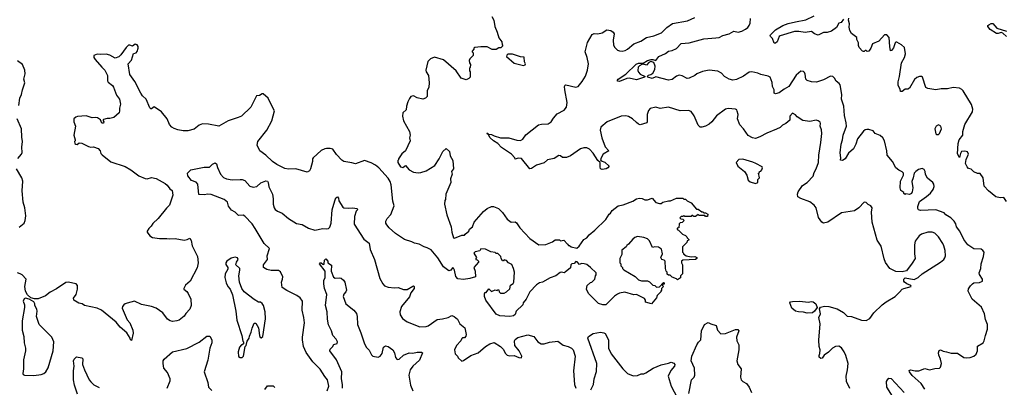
# Model space of a CAD drawing. Extents: x 2087054 to 2277909, y 548907 to 753496.
# Tile 79 of 256: x 2165370 to 2176230, y 603882 to 607941. Entities that reach past the tile are written whole.
import ezdxf

# ---------------------------------------------------------------- set-up
doc = ezdxf.new("R2010")
doc.units = 0

msp = doc.modelspace()

# ---------------------------------------------------------------- linework, layer by layer
at = {"layer": '0CON20XD'}
for points in [[(2170578, 607975), (2170598, 607935), (2170610, 607865), (2170638, 607805), (2170655, 607740), (2170688, 607695), (2170690, 607665), (2170698, 607652), (2170678, 607632), (2170655, 607630), (2170625, 607612), (2170583, 607613), (2170525, 607640), (2170455, 607642), (2170390, 607635), (2170380, 607625), (2170380, 607615), (2170360, 607595), (2170360, 607585), (2170370, 607575), (2170370, 607545), (2170335, 607510), (2170328, 607492), (2170330, 607465), (2170342, 607445), (2170337, 607413), (2170330, 607405), (2170330, 607375), (2170340, 607365), (2170340, 607305), (2170325, 607290), (2170295, 607278), (2170238, 607295), (2170186, 607376), (2170045, 607496), (2169945, 607526), (2169900, 607510), (2169870, 607480), (2169849, 607385), (2169852, 607365), (2169878, 607325), (2169886, 607245), (2169884, 607195), (2169866, 607155), (2169866, 607094), (2169845, 607073), (2169815, 607063), (2169755, 607078), (2169715, 607100), (2169685, 607092), (2169668, 607072), (2169652, 607035), (2169636, 606985), (2169631, 606945), (2169596, 606914), (2169591, 606875), (2169604, 606824), (2169670, 606705), (2169677, 606665), (2169668, 606635), (2169678, 606605), (2169626, 606494), (2169585, 606460), (2169550, 606405), (2169550, 606395), (2169540, 606385), (2169540, 606365), (2169570, 606315), (2169595, 606310), (2169625, 606330), (2169664, 606284), (2169715, 606257), (2169765, 606251), (2169796, 606254), (2169855, 606274), (2169948, 606332), (2169998, 606405), (2170038, 606485), (2170075, 606520), (2170112, 606485), (2170118, 606438), (2170147, 606385), (2170156, 606295), (2170134, 606266), (2170141, 606235), (2170123, 606185), (2170127, 606145), (2170070, 606015), (2170068, 605955), (2170060, 605945), (2170057, 605905), (2170080, 605785), (2170128, 605655), (2170136, 605595), (2170155, 605532), (2170165, 605528), (2170245, 605563), (2170275, 605562), (2170282, 605575), (2170323, 605605), (2170332, 605628), (2170364, 605656), (2170384, 605706), (2170486, 605824), (2170525, 605856), (2170575, 605878), (2170595, 605880), (2170650, 605855), (2170695, 605812), (2170745, 605738), (2170790, 605705), (2170835, 605708), (2170849, 605699), (2170885, 605642), (2170995, 605527), (2171095, 605457), (2171175, 605458), (2171245, 605488), (2171275, 605512), (2171325, 605510), (2171335, 605500), (2171373, 605507), (2171412, 605462), (2171425, 605450), (2171435, 605450), (2171452, 605432), (2171515, 605420), (2171539, 605441), (2171594, 605516), (2171625, 605532), (2171652, 605565), (2171714, 605616), (2171834, 605736), (2171873, 605795), (2171888, 605805), (2171904, 605836), (2171972, 605885), (2172025, 605896), (2172131, 605939), (2172175, 605964), (2172205, 605970), (2172237, 605967), (2172264, 605954), (2172295, 605952), (2172345, 605971), (2172385, 605922), (2172425, 605912), (2172447, 605913), (2172465, 605928), (2172525, 605942), (2172547, 605943), (2172615, 605970), (2172685, 605970), (2172695, 605960), (2172715, 605960), (2172733, 605943), (2172775, 605920), (2172835, 605850), (2172855, 605848), (2172895, 605820), (2172905, 605820), (2172915, 605810), (2172935, 605810), (2172960, 605795), (2172955, 605770), (2172935, 605770), (2172925, 605780), (2172865, 605780), (2172855, 605790), (2172825, 605770), (2172805, 605770), (2172795, 605780), (2172785, 605780), (2172775, 605770), (2172705, 605770), (2172695, 605778), (2172685, 605770), (2172665, 605770), (2172650, 605755), (2172662, 605742), (2172685, 605740), (2172700, 605725), (2172678, 605702), (2172655, 605700), (2172642, 605688), (2172640, 605645), (2172622, 605638), (2172620, 605625), (2172638, 605618), (2172682, 605572), (2172715, 605560), (2172730, 605545), (2172732, 605532), (2172750, 605515), (2172748, 605502), (2172732, 605498), (2172728, 605482), (2172680, 605435), (2172680, 605375), (2172690, 605365), (2172690, 605355), (2172720, 605335), (2172775, 605323), (2172817, 605327), (2172840, 605315), (2172840, 605305), (2172825, 605293), (2172685, 605287), (2172670, 605275), (2172670, 605255), (2172680, 605235), (2172680, 605135), (2172660, 605115), (2172658, 605092), (2172625, 605070), (2172615, 605080), (2172565, 605100), (2172545, 605120), (2172525, 605120), (2172512, 605132), (2172510, 605155), (2172500, 605165), (2172492, 605195), (2172490, 605275), (2172477, 605287), (2172452, 605295), (2172441, 605315), (2172460, 605355), (2172448, 605408), (2172415, 605430), (2172375, 605432), (2172350, 605425), (2172318, 605498), (2172295, 605520), (2172255, 605538), (2172183, 605547), (2172153, 605537), (2172131, 605519), (2172086, 605464), (2172065, 605450), (2172060, 605435), (2172010, 605395), (2172012, 605348), (2171988, 605305), (2171990, 605255), (2172000, 605245), (2172000, 605225), (2172017, 605207), (2172020, 605195), (2172035, 605180), (2172160, 605105), (2172195, 605070), (2172228, 605058), (2172295, 605058), (2172315, 605048), (2172352, 605012), (2172377, 605007), (2172395, 604990), (2172428, 604992), (2172472, 605038), (2172480, 605035), (2172478, 605022), (2172460, 605020), (2172460, 605005), (2172470, 604995), (2172450, 604975), (2172450, 604955), (2172440, 604945), (2172440, 604935), (2172400, 604895), (2172395, 604870), (2172337, 604803), (2172273, 604823), (2172272, 604845), (2172263, 604863), (2172175, 604908), (2172145, 604904), (2172045, 604932), (2171985, 604922), (2171965, 604912), (2171931, 604889), (2171835, 604794), (2171802, 604792), (2171755, 604808), (2171645, 604920), (2171622, 604965), (2171630, 605005), (2171665, 605040), (2171680, 605045), (2171712, 605075), (2171720, 605115), (2171730, 605125), (2171728, 605145), (2171666, 605206), (2171625, 605238), (2171597, 605247), (2171565, 605248), (2171545, 605240), (2171518, 605268), (2171505, 605270), (2171485, 605250), (2171460, 605245), (2171450, 605235), (2171445, 605200), (2171385, 605152), (2171375, 605148), (2171345, 605153), (2171330, 605150), (2171282, 605115), (2171220, 605090), (2171136, 605044), (2171105, 605037), (2171072, 605015), (2170998, 604935), (2170958, 604855), (2170923, 604817), (2170918, 604795), (2170847, 604725), (2170834, 604685), (2170815, 604672), (2170775, 604665), (2170665, 604673), (2170625, 604691), (2170513, 604845), (2170498, 604885), (2170498, 604915), (2170502, 604928), (2170515, 604930), (2170545, 604970), (2170575, 604942), (2170615, 604960), (2170635, 604950), (2170645, 604960), (2170655, 604960), (2170660, 604935), (2170675, 604922), (2170715, 604922), (2170740, 604935), (2170775, 604970), (2170785, 605010), (2170813, 605027), (2170820, 605045), (2170828, 605155), (2170816, 605196), (2170798, 605238), (2170762, 605255), (2170741, 605281), (2170715, 605290), (2170705, 605280), (2170695, 605280), (2170680, 605305), (2170678, 605328), (2170645, 605360), (2170625, 605360), (2170615, 605370), (2170565, 605380), (2170507, 605407), (2170455, 605410), (2170445, 605390), (2170395, 605380), (2170380, 605365), (2170410, 605315), (2170400, 605305), (2170402, 605292), (2170415, 605290), (2170430, 605275), (2170430, 605265), (2170380, 605205), (2170393, 605165), (2170397, 605103), (2170335, 605084), (2170265, 605074), (2170201, 605081), (2170182, 605105), (2170166, 605176), (2170155, 605197), (2170145, 605202), (2170125, 605177), (2170105, 605170), (2170043, 605213), (2169982, 605312), (2169909, 605399), (2169865, 605424), (2169832, 605432), (2169775, 605462), (2169725, 605474), (2169695, 605490), (2169615, 605513), (2169515, 605580), (2169444, 605644), (2169418, 605675), (2169408, 605695), (2169408, 605715), (2169422, 605745), (2169465, 605792), (2169500, 605885), (2169486, 605936), (2169468, 606118), (2169456, 606156), (2169435, 606192), (2169333, 606305), (2169295, 606336), (2169245, 606362), (2169175, 606386), (2169075, 606349), (2169035, 606362), (2168946, 606376), (2168925, 606390), (2168865, 606451), (2168825, 606510), (2168795, 606519), (2168755, 606519), (2168735, 606516), (2168695, 606496), (2168607, 606415), (2168601, 606405), (2168601, 606375), (2168578, 606295), (2168566, 606274), (2168542, 606258), (2168415, 606293), (2168335, 606290), (2168295, 606299), (2168205, 606343), (2168158, 606375), (2168084, 606444), (2168019, 606495), (2167989, 606555), (2167996, 606595), (2168097, 606723), (2168151, 606825), (2168182, 606935), (2168143, 607003), (2168112, 607075), (2168055, 607122), (2168045, 607122), (2168015, 607103), (2167981, 607099), (2167920, 606975), (2167815, 606876), (2167780, 606860), (2167668, 606825), (2167565, 606766), (2167452, 606788), (2167385, 606790), (2167350, 606775), (2167295, 606734), (2167225, 606714), (2167175, 606714), (2167116, 606726), (2167075, 606739), (2167047, 606755), (2167023, 606783), (2166996, 606845), (2166934, 606924), (2166855, 606980), (2166825, 606957), (2166815, 606957), (2166805, 606967), (2166765, 607062), (2166725, 607101), (2166705, 607131), (2166640, 607260), (2166586, 607335), (2166566, 607455), (2166605, 607495), (2166624, 607566), (2166655, 607576), (2166665, 607590), (2166676, 607626), (2166676, 607646), (2166667, 607665), (2166645, 607670), (2166615, 607647), (2166585, 607660), (2166572, 607658), (2166545, 607634), (2166485, 607554)], [(2174525, 603870), (2174489, 603945), (2174484, 604005), (2174501, 604075), (2174509, 604145), (2174481, 604235), (2174464, 604275), (2174435, 604320), (2174405, 604338), (2174368, 604335), (2174335, 604316), (2174291, 604269), (2174243, 604237), (2174221, 604205), (2174205, 604201), (2174189, 604215), (2174188, 604235), (2174196, 604255), (2174199, 604295), (2174189, 604335), (2174184, 604404), (2174198, 604585), (2174186, 604654), (2174202, 604695), (2174192, 604748), (2174203, 604767), (2174245, 604780), (2174295, 604774), (2174385, 604749), (2174455, 604707), (2174498, 604668), (2174545, 604663), (2174654, 604624), (2174705, 604622), (2174745, 604641), (2174792, 604705), (2174882, 604795), (2174925, 604827), (2175026, 604884), (2175075, 604934), (2175103, 604965), (2175123, 604975), (2175202, 604995), (2175198, 605005), (2175153, 605025), (2175130, 605045), (2175123, 605055), (2175122, 605075), (2175135, 605092), (2175234, 605074), (2175280, 605095), (2175325, 605135), (2175526, 605265), (2175562, 605295), (2175575, 605313), (2175581, 605335), (2175576, 605394), (2175564, 605444), (2175551, 605471), (2175504, 605544), (2175465, 605584), (2175435, 605596), (2175386, 605596), (2175315, 605573), (2175290, 605555), (2175246, 605495), (2175240, 605455), (2175240, 605355), (2175246, 605305), (2175215, 605253), (2175150, 605170), (2175105, 605159), (2175035, 605160), (2174969, 605195), (2174921, 605261), (2174905, 605302), (2174872, 605442), (2174826, 605506), (2174771, 605705), (2174766, 605815), (2174773, 605863), (2174758, 605885), (2174729, 605899), (2174705, 605922), (2174685, 605928), (2174624, 605865), (2174578, 605832), (2174433, 605807), (2174285, 605706), (2174236, 605696), (2174217, 605705), (2174179, 605759), (2174154, 605865), (2174134, 605895), (2174085, 605932), (2173985, 605968), (2173954, 605986), (2173948, 606015), (2173955, 606040), (2174005, 606109), (2174057, 606145), (2174121, 606215), (2174131, 606255), (2174154, 606295), (2174182, 606365), (2174184, 606445), (2174208, 606585), (2174217, 606685), (2174214, 606725), (2174199, 606765), (2174203, 606795), (2174198, 606808), (2174176, 606826), (2174155, 606831), (2174085, 606818), (2174008, 606828), (2173947, 606867), (2173925, 606892), (2173895, 606908), (2173863, 606877), (2173865, 606830), (2173822, 606795), (2173785, 606776), (2173758, 606752), (2173719, 606731), (2173610, 606690), (2173533, 606647), (2173485, 606631), (2173453, 606635), (2173404, 606664), (2173355, 606735), (2173312, 606782), (2173288, 606845), (2173294, 606895), (2173285, 606930), (2173278, 606945), (2173264, 606954), (2173185, 606961), (2173155, 606953), (2173055, 606878), (2173004, 606815), (2172973, 606787), (2172936, 606765), (2172895, 606755), (2172875, 606756), (2172853, 606775), (2172811, 606881), (2172775, 606927), (2172745, 606938), (2172655, 606933), (2172525, 606974), (2172435, 606961), (2172385, 606976), (2172325, 606961), (2172305, 606940), (2172291, 606895), (2172291, 606815), (2172286, 606804), (2172215, 606781), (2172196, 606786), (2172175, 606805), (2172128, 606848), (2172084, 606874), (2172055, 606880), (2172005, 606877), (2171850, 606815), (2171779, 606755), (2171772, 606722), (2171790, 606635), (2171829, 606539), (2171867, 606495), (2171806, 606455), (2171782, 606415), (2171777, 606395), (2171783, 606383), (2171825, 606368), (2171871, 606325), (2171856, 606305), (2171839, 606295), (2171796, 606286), (2171776, 606295), (2171771, 606315), (2171774, 606364), (2171747, 606385), (2171695, 606468), (2171655, 606511), (2171625, 606528), (2171592, 606528), (2171556, 606514), (2171445, 606439), (2171401, 606419), (2171358, 606418), (2171335, 606437), (2171315, 606443), (2171265, 606409), (2171192, 606395), (2171155, 606362), (2171072, 606335), (2171015, 606297), (2170995, 606293), (2170905, 606409), (2170867, 606413), (2170835, 606400), (2170832, 606415), (2170796, 606456), (2170685, 606529), (2170643, 606573), (2170595, 606603), (2170560, 606635), (2170539, 606669), (2170522, 606685), (2170525, 606690), (2170535, 606687), (2170538, 606678), (2170575, 606674), (2170605, 606658), (2170675, 606637), (2170765, 606636), (2170855, 606610), (2170895, 606608), (2170918, 606622), (2170951, 606669), (2171091, 606779), (2171125, 606789), (2171198, 606792), (2171232, 606815), (2171256, 606854), (2171299, 606901), (2171375, 606942), (2171401, 606975), (2171407, 607025), (2171381, 607165), (2171379, 607205), (2171385, 607217), (2171395, 607220), (2171505, 607196), (2171528, 607202), (2171575, 607259), (2171612, 607318), (2171634, 607385), (2171642, 607455), (2171628, 607525), (2171606, 607586), (2171631, 607689), (2171685, 607776), (2171705, 607790), (2171745, 607784), (2171794, 607796), (2171845, 607828), (2171891, 607821), (2171915, 607802), (2171927, 607785), (2171914, 607715), (2171920, 607660), (2171936, 607635), (2171965, 607605), (2171985, 607596), (2172015, 607594), (2172049, 607601), (2172075, 607616), (2172145, 607673), (2172220, 607705), (2172285, 607744), (2172365, 607763), (2172450, 607795), (2172507, 607853), (2172570, 607900), (2172735, 607929), (2172815, 607966)], [(2174484, 606804), (2174467, 606885), (2174460, 606985), (2174433, 607063), (2174437, 607115), (2174420, 607220), (2174408, 607238), (2174374, 607264), (2174357, 607297), (2174338, 607315), (2174314, 607316), (2174234, 607276), (2174159, 607251), (2174105, 607254), (2174055, 607268), (2174041, 607285), (2174035, 607340), (2174027, 607357), (2174015, 607369), (2173985, 607371), (2173935, 607328), (2173855, 607202), (2173800, 607175), (2173745, 607132), (2173705, 607121), (2173691, 607131), (2173690, 607165), (2173673, 607205), (2173668, 607248), (2173647, 607305), (2173625, 607318), (2173545, 607336), (2173510, 607350), (2173446, 607366), (2173415, 607362), (2173355, 607318), (2173275, 607281), (2173235, 607275), (2173195, 607285), (2173145, 607313), (2173110, 607350), (2173071, 607371), (2172975, 607382), (2172900, 607370), (2172837, 607343), (2172815, 607325), (2172755, 607295), (2172733, 607293), (2172675, 607322), (2172645, 607328), (2172615, 607318), (2172565, 607282), (2172525, 607273), (2172385, 607309), (2172345, 607291), (2172297, 607305), (2172292, 607315), (2172305, 607327), (2172330, 607335), (2172355, 607352), (2172375, 607392), (2172379, 607429), (2172365, 607470), (2172331, 607479), (2172310, 607470), (2172285, 607440), (2172245, 607450), (2172232, 607445), (2172207, 607433), (2172192, 607418), (2172189, 607379), (2172195, 607363), (2172215, 607341), (2172268, 607315), (2172260, 607305), (2172175, 607276), (2172093, 607297), (2172065, 607292), (2171985, 607258), (2171965, 607262), (2171964, 607275), (2171972, 607285), (2172055, 607339), (2172169, 607451), (2172195, 607460), (2172245, 607460), (2172295, 607489), (2172335, 607502), (2172355, 607502), (2172385, 607490), (2172418, 607535), (2172493, 607567), (2172525, 607593), (2172565, 607601), (2172615, 607623), (2172665, 607678), (2172755, 607685), (2172915, 607729), (2173048, 607742), (2173085, 607746), (2173125, 607768), (2173195, 607785), (2173245, 607816), (2173295, 607804), (2173336, 607814), (2173374, 607836), (2173401, 607855), (2173416, 607875), (2173426, 607904), (2173429, 607955)], [(2174455, 607947), (2174429, 607911), (2174405, 607902), (2174378, 607855), (2174325, 607813), (2174275, 607800), (2174235, 607798), (2174175, 607771), (2174135, 607784), (2174105, 607809), (2174035, 607800), (2173965, 607812), (2173915, 607811), (2173756, 607764), (2173746, 607754), (2173726, 607695), (2173705, 607681), (2173693, 607683), (2173672, 607735), (2173650, 607755), (2173648, 607765), (2173650, 607775), (2173705, 607829), (2173786, 607875), (2173845, 607898), (2173925, 607919), (2174042, 607938), (2174132, 607982)], [(2176253, 605935), (2176225, 605977), (2176185, 605976), (2176135, 605986), (2176055, 606051), (2176008, 606105), (2175996, 606195), (2175965, 606242), (2175935, 606242), (2175895, 606260), (2175865, 606292), (2175835, 606300), (2175820, 606315), (2175802, 606355), (2175811, 606399), (2175834, 606455), (2175825, 606481), (2175795, 606491), (2175758, 606485), (2175746, 606465), (2175735, 606420), (2175715, 606460), (2175722, 606575), (2175732, 606615), (2175773, 606665), (2175772, 606705), (2175796, 606785), (2175880, 606925), (2175882, 606955), (2175868, 607005), (2175776, 607155), (2175761, 607171), (2175735, 607186), (2175665, 607191), (2175603, 607177), (2175535, 607179), (2175474, 607166), (2175408, 607178), (2175385, 607180), (2175364, 607194), (2175326, 607305), (2175315, 607312), (2175295, 607313), (2175265, 607301), (2175241, 607279), (2175185, 607184), (2175165, 607174), (2175135, 607173), (2175105, 607150), (2175085, 607150), (2175080, 607175), (2175059, 607215), (2175060, 607255), (2175074, 607315), (2175096, 607465), (2175130, 607525), (2175141, 607565), (2175128, 607635), (2175096, 607665), (2175045, 607694), (2175035, 607694), (2175026, 607684), (2175008, 607632), (2174985, 607601), (2174975, 607598), (2174966, 607645), (2174959, 607745), (2174935, 607772), (2174908, 607772), (2174846, 607704), (2174777, 607673), (2174758, 607625), (2174735, 607592), (2174718, 607588), (2174705, 607600), (2174695, 607600), (2174685, 607590), (2174675, 607590), (2174665, 607592), (2174630, 607635), (2174622, 607655), (2174623, 607685), (2174604, 607724), (2174603, 607743), (2174545, 607790), (2174525, 607822), (2174518, 607858), (2174522, 607895), (2174513, 607935), (2174516, 607956)], [(2176254, 607754), (2176215, 607792), (2176195, 607798), (2176163, 607787), (2176145, 607790), (2176074, 607834), (2176048, 607865), (2176048, 607875), (2176058, 607885), (2176085, 607899), (2176105, 607899), (2176146, 607846), (2176254, 607814)], [(2166485, 607554), (2166465, 607531), (2166425, 607518), (2166365, 607549), (2166325, 607561), (2166265, 607558), (2166225, 607562), (2166187, 607545), (2166189, 607525), (2166202, 607502), (2166275, 607416), (2166309, 607385), (2166338, 607325), (2166339, 607265), (2166345, 607253), (2166394, 607215), (2166405, 607197), (2166439, 607109), (2166471, 607065), (2166483, 607007), (2166470, 606965), (2166472, 606935), (2166466, 606914), (2166407, 606863), (2166365, 606852), (2166335, 606852), (2166295, 606840), (2166290, 606835), (2166290, 606825), (2166300, 606815), (2166295, 606800), (2166275, 606800), (2166260, 606835), (2166228, 606858), (2166205, 606862), (2166168, 606858), (2166105, 606878), (2166008, 606872), (2165990, 606865), (2165968, 606845), (2165968, 606815), (2165986, 606765), (2165968, 606665), (2165982, 606615), (2165982, 606605), (2165973, 606595), (2165978, 606575), (2165990, 606565), (2166005, 606563), (2166025, 606582), (2166055, 606579), (2166128, 606542), (2166154, 606534), (2166186, 606536), (2166235, 606520), (2166256, 606495), (2166266, 606465), (2166279, 606449), (2166375, 606371), (2166535, 606319), (2166595, 606283), (2166685, 606217), (2166755, 606188), (2166775, 606184), (2166825, 606198), (2166875, 606186), (2166975, 606134), (2166995, 606115), (2167025, 606073), (2167053, 606055), (2167060, 606005), (2167024, 605895), (2166988, 605862), (2166899, 605745), (2166838, 605692), (2166820, 605660), (2166793, 605637), (2166777, 605605), (2166777, 605595), (2166805, 605556), (2166835, 605538), (2166913, 605527), (2166994, 605526), (2167025, 605521), (2167085, 605524), (2167185, 605507), (2167216, 605514), (2167245, 605530), (2167263, 605505), (2167274, 605444), (2167331, 605325), (2167340, 605255), (2167327, 605203), (2167250, 605055), (2167200, 605010), (2167182, 604975), (2167182, 604965), (2167212, 604942), (2167228, 604918), (2167256, 604855), (2167260, 604785), (2167247, 604745), (2167202, 604698), (2167185, 604668), (2167130, 604625), (2167105, 604615), (2167055, 604609), (2167028, 604615), (2167000, 604635), (2166949, 604705), (2166875, 604758), (2166825, 604776), (2166715, 604798), (2166635, 604834), (2166555, 604811), (2166534, 604806), (2166517, 604793), (2166503, 604775), (2166500, 604755), (2166556, 604626), (2166584, 604594), (2166619, 604515), (2166622, 604482), (2166605, 604400), (2166593, 604405), (2166588, 604425), (2166553, 604483), (2166478, 604548), (2166435, 604602), (2166274, 604734), (2166225, 604758), (2166085, 604787), (2166060, 604805), (2166023, 604813), (2165968, 604845), (2165964, 604865), (2165994, 604906), (2166009, 604965), (2166009, 605005), (2165994, 605024), (2165906, 605044), (2165880, 605040), (2165775, 604969), (2165705, 604932), (2165656, 604894), (2165575, 604859), (2165535, 604860), (2165492, 604872), (2165456, 604905), (2165434, 604945), (2165427, 604995), (2165440, 605075), (2165398, 605125), (2165375, 605136), (2165345, 605146)], [(2170926, 607436), (2170945, 607442), (2170948, 607455), (2170937, 607475), (2170935, 607528), (2170895, 607532), (2170805, 607560), (2170755, 607560), (2170742, 607548), (2170740, 607535), (2170825, 607460), (2170926, 607436)], [(2165360, 606995), (2165371, 607075), (2165391, 607115), (2165400, 607165), (2165427, 607245), (2165417, 607285), (2165431, 607345), (2165426, 607385), (2165401, 607445), (2165346, 607486)], [(2165351, 606409), (2165391, 606455), (2165398, 606475), (2165394, 606535), (2165402, 606595), (2165392, 606645), (2165390, 606735), (2165343, 606845)], [(2175352, 603862), (2175314, 603925), (2175215, 604014), (2175184, 604055), (2175182, 604068), (2175194, 604076), (2175245, 604064), (2175286, 604064), (2175355, 604092), (2175405, 604076), (2175465, 604092), (2175515, 604093), (2175527, 604105), (2175536, 604145), (2175525, 604192), (2175507, 604237), (2175504, 604265), (2175512, 604288), (2175525, 604296), (2175555, 604281), (2175594, 604276), (2175645, 604259), (2175715, 604260), (2175785, 604212), (2175815, 604207), (2175855, 604212), (2175895, 604226), (2175920, 604250), (2175936, 604284), (2175935, 604337), (2175995, 604375), (2176009, 604395), (2176021, 604455), (2176046, 604525), (2176043, 604575), (2176023, 604633), (2176013, 604693), (2175978, 604768), (2175875, 604854), (2175831, 604945), (2175835, 604970), (2175856, 605004), (2175878, 605025), (2175895, 605036), (2175955, 605039), (2175990, 605055), (2175990, 605075), (2175957, 605127), (2175953, 605145), (2175971, 605195), (2175976, 605245), (2176002, 605325), (2176007, 605375), (2175993, 605393), (2175975, 605408), (2175895, 605413), (2175829, 605455), (2175783, 605515), (2175738, 605605), (2175703, 605655), (2175695, 605687), (2175678, 605715), (2175639, 605755), (2175585, 605788), (2175565, 605809), (2175475, 605842), (2175305, 605834), (2175283, 605843), (2175276, 605856), (2175275, 605880), (2175296, 605934), (2175372, 605988), (2175415, 606026), (2175444, 606065), (2175455, 606100), (2175452, 606125), (2175442, 606142), (2175382, 606192), (2175361, 606231), (2175356, 606265), (2175345, 606287), (2175325, 606297), (2175285, 606287), (2175253, 606265), (2175237, 606245), (2175226, 606194), (2175210, 606155), (2175220, 606085), (2175215, 606040), (2175205, 606022), (2175185, 606012), (2175145, 606020), (2175135, 606010), (2175122, 606022), (2175120, 606035), (2175088, 606055), (2175080, 606085), (2175085, 606160), (2175119, 606225), (2175119, 606245), (2175105, 606261), (2175065, 606280), (2175035, 606305), (2174997, 606377), (2174937, 606445), (2174936, 606495), (2174907, 606605), (2174890, 606635), (2174861, 606661), (2174805, 606683), (2174783, 606713), (2174735, 606728), (2174715, 606728), (2174695, 606724), (2174675, 606709), (2174612, 606625), (2174591, 606565), (2174565, 606516), (2174511, 606469), (2174475, 606404), (2174445, 606388), (2174422, 606392), (2174426, 606415), (2174418, 606472), (2174431, 606565), (2174446, 606615), (2174451, 606665), (2174488, 606765), (2174484, 606804)], [(2175485, 606673), (2175505, 606674), (2175516, 606685), (2175537, 606735), (2175529, 606765), (2175505, 606779), (2175477, 606765), (2175464, 606735), (2175475, 606682), (2175485, 606673)], [(2165365, 605649), (2165418, 605695), (2165431, 605725), (2165439, 605775), (2165428, 605865), (2165410, 605925), (2165398, 606052), (2165405, 606158), (2165392, 606195), (2165334, 606295)], [(2168762, 603845), (2168778, 603895), (2168766, 603965), (2168735, 604001), (2168685, 604083), (2168605, 604165), (2168528, 604268), (2168500, 604335), (2168491, 604405), (2168490, 604435), (2168511, 604595), (2168505, 604655), (2168484, 604735), (2168489, 604835), (2168465, 604870), (2168428, 604898), (2168315, 604952), (2168266, 604985), (2168257, 605043), (2168270, 605075), (2168272, 605102), (2168248, 605158), (2168225, 605171), (2168145, 605174), (2168095, 605184), (2168060, 605205), (2168059, 605235), (2168102, 605295), (2168101, 605335), (2168127, 605415), (2168065, 605470), (2167966, 605636), (2167935, 605689), (2167853, 605773), (2167835, 605784), (2167785, 605780), (2167746, 605816), (2167707, 605837), (2167672, 605882), (2167662, 605925), (2167626, 605956), (2167481, 606011), (2167445, 606016), (2167405, 606009), (2167345, 606013), (2167334, 606125), (2167315, 606146), (2167264, 606165), (2167224, 606216), (2167220, 606245), (2167256, 606284), (2167405, 606312), (2167465, 606312), (2167495, 606347), (2167525, 606360), (2167541, 606351), (2167551, 606311), (2167586, 606236), (2167618, 606198), (2167652, 606185), (2167715, 606174), (2167802, 606178), (2167825, 606178), (2167855, 606165), (2167908, 606105), (2167945, 606093), (2167985, 606098), (2168031, 606139), (2168085, 606162), (2168105, 606158), (2168112, 606145), (2168119, 606095), (2168158, 606015), (2168167, 605965), (2168165, 605905), (2168176, 605865), (2168188, 605845), (2168215, 605826), (2168266, 605805), (2168335, 605745), (2168425, 605692), (2168485, 605681), (2168555, 605639), (2168625, 605616), (2168715, 605634), (2168758, 605632), (2168775, 605636), (2168791, 605649), (2168807, 605695), (2168815, 605842), (2168845, 605942), (2168856, 605974), (2168875, 605987), (2168885, 605970), (2168889, 605941), (2168933, 605873), (2168944, 605864), (2168995, 605859), (2169045, 605863), (2169090, 605855), (2169100, 605845), (2169082, 605828), (2169062, 605768), (2169061, 605685), (2169167, 605517), (2169226, 605475), (2169234, 605405), (2169284, 605295), (2169344, 605085), (2169374, 605024), (2169395, 605002), (2169435, 604987), (2169505, 604980), (2169543, 604983), (2169605, 604962), (2169644, 604964), (2169705, 604999), (2169715, 605002), (2169722, 604995), (2169720, 604975), (2169686, 604925), (2169670, 604880), (2169583, 604775), (2169563, 604715), (2169568, 604682), (2169591, 604641), (2169644, 604604), (2169785, 604550), (2169855, 604554), (2169875, 604561), (2169975, 604632), (2170032, 604638), (2170095, 604653), (2170135, 604676), (2170162, 604665), (2170198, 604635), (2170223, 604585), (2170278, 604538), (2170294, 604466), (2170292, 604448), (2170275, 604428), (2170255, 604430), (2170245, 604422), (2170234, 604395), (2170189, 604345), (2170164, 604295), (2170174, 604254), (2170198, 604228), (2170207, 604207), (2170245, 604172), (2170265, 604177), (2170345, 604232), (2170428, 604262), (2170508, 604332), (2170555, 604362), (2170605, 604377), (2170674, 604334), (2170704, 604305), (2170727, 604257), (2170747, 604237), (2170775, 604229), (2170825, 604234), (2170875, 604212), (2170905, 604208), (2170908, 604225), (2170878, 604285), (2170830, 604345), (2170829, 604395), (2170835, 604409), (2170866, 604434), (2170975, 604463), (2171041, 604445), (2171086, 604385), (2171122, 604362), (2171155, 604362), (2171215, 604380), (2171305, 604393), (2171365, 604348), (2171418, 604335), (2171455, 604316), (2171476, 604295), (2171496, 604225), (2171477, 604065), (2171491, 603915), (2171504, 603875)], [(2173485, 606132), (2173510, 606145), (2173510, 606175), (2173530, 606195), (2173520, 606245), (2173530, 606255), (2173530, 606265), (2173545, 606270), (2173557, 606283), (2173562, 606305), (2173558, 606315), (2173490, 606355), (2173455, 606367), (2173345, 606400), (2173302, 606398), (2173272, 606365), (2173290, 606325), (2173366, 606266), (2173390, 606225), (2173405, 606170), (2173425, 606150), (2173485, 606132)], [(2167825, 604212), (2167840, 604225), (2167858, 604332), (2167868, 604345), (2167878, 604392), (2167902, 604425), (2167903, 604447), (2167925, 604490), (2167934, 604536), (2167955, 604590), (2167975, 604590), (2168005, 604540), (2168014, 604455), (2168024, 604434), (2168035, 604428), (2168051, 604445), (2168082, 604638), (2168076, 604715), (2168058, 604785), (2168045, 604809), (2168025, 604824), (2168004, 604824), (2167955, 604851), (2167847, 604937), (2167819, 604975), (2167793, 605045), (2167786, 605115), (2167800, 605175), (2167798, 605195), (2167754, 605235), (2167762, 605265), (2167780, 605295), (2167772, 605312), (2167745, 605320), (2167701, 605309), (2167654, 605276), (2167643, 605255), (2167643, 605237), (2167667, 605207), (2167667, 605187), (2167636, 605135), (2167632, 605095), (2167649, 605035), (2167666, 604996), (2167690, 604965), (2167716, 604905), (2167754, 604725), (2167766, 604625), (2167820, 604455), (2167833, 604393), (2167840, 604385), (2167838, 604362), (2167825, 604350), (2167815, 604350), (2167793, 604327), (2167778, 604275), (2167784, 604224), (2167803, 604213), (2167825, 604212)], [(2168931, 603875), (2168932, 603915), (2168921, 603975), (2168922, 604055), (2168866, 604186), (2168791, 604285), (2168794, 604305), (2168821, 604329), (2168835, 604355), (2168872, 604368), (2168876, 604384), (2168860, 604415), (2168825, 604454), (2168810, 604505), (2168775, 604572), (2168764, 604634), (2168760, 604715), (2168744, 604785), (2168756, 604906), (2168731, 604975), (2168723, 605025), (2168725, 605060), (2168738, 605095), (2168740, 605165), (2168678, 605245), (2168684, 605256), (2168695, 605258), (2168712, 605242), (2168725, 605240), (2168730, 605245), (2168733, 605287), (2168745, 605300), (2168767, 605277), (2168770, 605255), (2168810, 605230), (2168807, 605165), (2168830, 605100), (2168848, 605088), (2168895, 605092), (2168915, 605087), (2168943, 605065), (2168955, 605045), (2168976, 604955), (2168968, 604935), (2168945, 604910), (2168938, 604885), (2168966, 604805), (2169056, 604736), (2169085, 604699), (2169093, 604663), (2169096, 604575), (2169134, 604485), (2169172, 604362), (2169195, 604321), (2169225, 604294), (2169251, 604241), (2169266, 604226), (2169325, 604217), (2169346, 604225), (2169369, 604255), (2169384, 604326), (2169405, 604342), (2169433, 604335), (2169485, 604298), (2169504, 604265), (2169515, 604212), (2169535, 604191), (2169557, 604195), (2169604, 604236), (2169665, 604264), (2169705, 604261), (2169755, 604272), (2169801, 604271), (2169812, 604265), (2169779, 604181), (2169705, 604115), (2169676, 604075), (2169663, 604015), (2169681, 603905), (2169708, 603845)], [(2165525, 604014), (2165606, 604024), (2165636, 604034), (2165658, 604055), (2165684, 604096), (2165740, 604285), (2165746, 604385), (2165726, 604436), (2165586, 604576), (2165556, 604665), (2165564, 604725), (2165560, 604745), (2165538, 604785), (2165538, 604805), (2165527, 604825), (2165476, 604856), (2165435, 604867), (2165421, 604859), (2165410, 604835), (2165423, 604795), (2165424, 604765), (2165396, 604615), (2165399, 604515), (2165416, 604445), (2165420, 604375), (2165434, 604315), (2165434, 604286), (2165414, 604185), (2165412, 604085), (2165404, 604035), (2165410, 604025), (2165425, 604018), (2165525, 604014)], [(2174055, 604702), (2174015, 604713), (2173960, 604715), (2173925, 604723), (2173886, 604755), (2173863, 604815), (2173872, 604825), (2173895, 604830), (2173975, 604832), (2174065, 604824), (2174105, 604829), (2174120, 604825), (2174150, 604805), (2174167, 604765), (2174138, 604722), (2174115, 604704), (2174055, 604702)], [(2172749, 603815), (2172780, 603965), (2172810, 603995), (2172818, 604015), (2172814, 604095), (2172776, 604175), (2172783, 604227), (2172838, 604352), (2172858, 604382), (2172883, 604405), (2172891, 604505), (2172924, 604575), (2172965, 604599), (2172994, 604585)], [(2172994, 604585), (2173050, 604565), (2173068, 604515), (2173102, 604472), (2173155, 604477), (2173265, 604522), (2173290, 604520), (2173303, 604505), (2173276, 604435), (2173281, 604395), (2173300, 604350), (2173302, 604295), (2173278, 604175), (2173292, 604135), (2173327, 604085), (2173320, 603995), (2173326, 603966), (2173345, 603947), (2173388, 603925), (2173416, 603885), (2173441, 603825)], [(2171671, 603855), (2171699, 603915), (2171707, 603975), (2171733, 604057), (2171736, 604145), (2171638, 604425), (2171645, 604444), (2171695, 604476), (2171775, 604492), (2171812, 604485), (2171828, 604475), (2171866, 604405), (2171866, 604316), (2171892, 604252), (2172024, 604085), (2172075, 604036), (2172135, 604010), (2172185, 604012), (2172225, 604031), (2172255, 604033), (2172275, 604042), (2172357, 604095), (2172445, 604129), (2172525, 604148), (2172555, 604161), (2172585, 604151), (2172596, 604135), (2172594, 604115), (2172552, 604068), (2172521, 604005), (2172555, 603895), (2172620, 603770)], [(2166997, 603875), (2167030, 603955), (2167031, 603975), (2166999, 604045), (2166960, 604095), (2166952, 604145), (2166952, 604175), (2166963, 604195), (2167055, 604276), (2167215, 604311), (2167350, 604380), (2167435, 604446), (2167466, 604446), (2167488, 604408), (2167491, 604375), (2167469, 604315), (2167447, 604183), (2167406, 604055), (2167444, 603935), (2167454, 603885), (2167488, 603848)], [(2166008, 603808), (2165973, 603905), (2165965, 603965), (2165962, 604065), (2165971, 604115), (2165964, 604175), (2165970, 604195), (2165995, 604219), (2166055, 604209), (2166065, 604198), (2166062, 604135), (2166084, 604074), (2166136, 603966), (2166155, 603942), (2166189, 603909), (2166245, 603882)], [(2175015, 603756), (2174936, 603885), (2174932, 603945), (2174940, 603965), (2174958, 603982), (2174981, 603981), (2175127, 603827)], [(2168075, 603859), (2168105, 603900), (2168165, 603898), (2168185, 603880)]]:
    msp.add_lwpolyline(points, dxfattribs=at)

doc.saveas('drawing.dxf')
